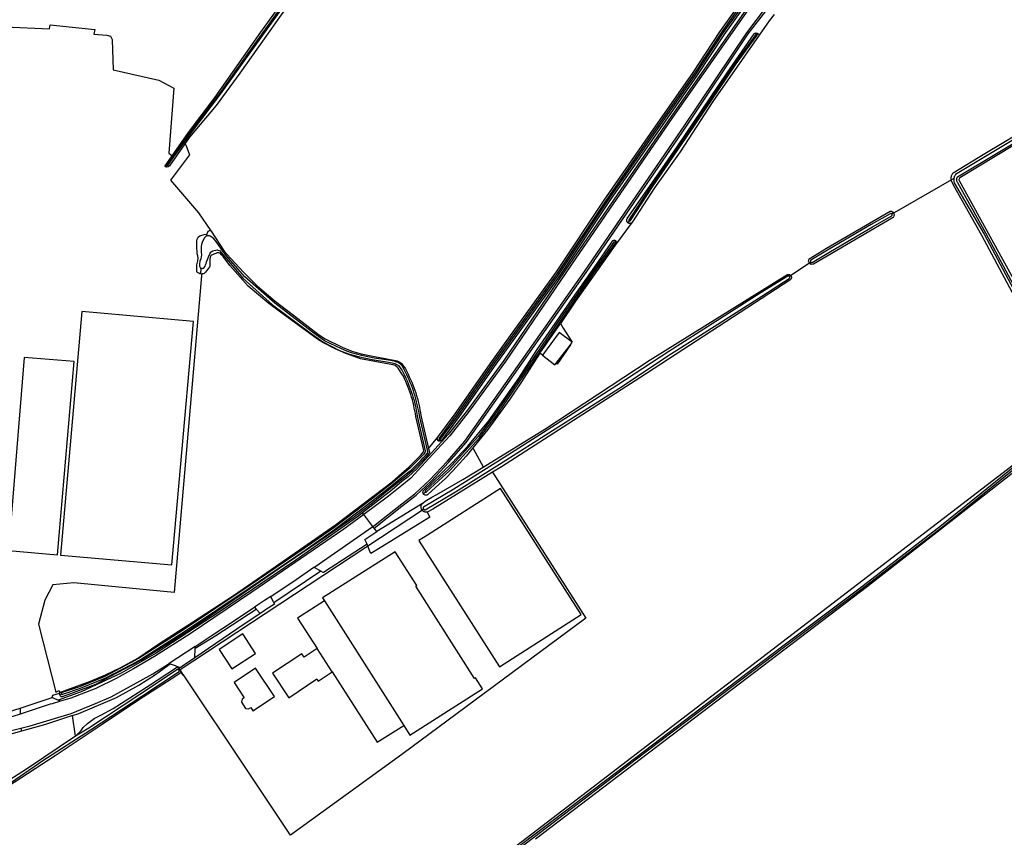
# Model space of a CAD drawing. Header units: metres. Extents: x 174255 to 175175, y 462028 to 462911.
# Tile 247 of 256: x 175067.25 to 175069.91, y 462723.66 to 462725.87. Entities that reach past the tile are written whole.
import ezdxf

# ---------------------------------------------------------------- set-up
doc = ezdxf.new("R2010")
doc.units = ezdxf.units.M
doc.layers.add('N-XX-AL-LIJN_0.20-G', color=7, linetype='Continuous', lineweight=25)

# ---------------------------------------------------------------- blocks, each defined once
blk = doc.blocks.new('Situatie')
at = {"lineweight": -3}
for p, q in [((13.1926, 12.2186), (13.1906, 12.2159)), ((11.594, 11.8578), (11.5978, 11.8624)), ((13.7226, 11.827), (13.5552, 11.7304)), ((13.5597, 11.7335), (13.5552, 11.7304)), ((12.8541, 11.7083), (12.8109, 11.6502)), ((12.8462, 11.7121), (12.8425, 11.7069)), ((12.8099, 11.6579), (12.8073, 11.6545)), ((13.3363, 11.6008), (13.279, 11.5619)), ((13.3363, 11.6008), (13.3335, 11.5989)), ((11.6884, 11.5691), (11.6912, 11.584)), ((13.2824, 11.5643), (13.279, 11.5619)), ((12.3333, 11.1223), (12.3303, 11.1183)), ((12.2957, 10.9799), (12.2905, 10.9747)), ((11.6302, 10.4989), (12.2905, 10.9337)), ((12.2874, 10.949), (12.164, 10.8729)), ((12.2905, 10.9337), (12.2865, 10.9313)), ((12.1294, 10.9193), (12.1261, 10.9235)), ((12.164, 10.8729), (12.1568, 10.8824)), ((12.0228, 10.6862), (12.2369, 10.3492)), ((11.6736, 10.5627), (11.6033, 10.517)), ((12.0435, 10.4944), (12.003, 10.5575)), ((11.6317, 10.4999), (11.6302, 10.4989)), ((11.2009, 10.3962), (11.2876, 10.4252)), ((11.3126, 10.4346), (11.3082, 10.4331)), ((11.3504, 10.3206), (11.3423, 10.3758)), ((11.2028, 10.342), (11.205, 10.3338))]:
    blk.add_line(p, q, dxfattribs=at)
for points in [[(13.9179, 13.1027), (13.8268, 13.0099), (13.7431, 12.9222), (13.6762, 12.8538), (13.6424, 12.8142), (13.5827, 12.7527), (13.4533, 12.6214), (13.3689, 12.5329), (13.3085, 12.4675), (13.2816, 12.4356), (13.2457, 12.3927), (13.1875, 12.3215), (12.9588, 11.9944), (12.6858, 11.5968), (12.5074, 11.3354), (12.4095, 11.2012), (12.3574, 11.1352), (12.312, 11.0856), (12.273, 11.0431), (12.2491, 11.0206), (12.2322, 11.0083), (12.2062, 10.986), (12.1261, 10.9235)], [(14.0785, 13.2512), (13.7939, 12.9629), (13.6494, 12.8142), (13.5862, 12.7492), (13.4569, 12.6179), (13.3725, 12.5295), (13.3122, 12.4642), (13.2855, 12.4323), (13.2495, 12.3895), (13.1915, 12.3185), (12.9629, 11.9915), (12.6899, 11.5939), (12.5115, 11.3325), (12.4135, 11.1982), (12.3612, 11.1319), (12.3157, 11.0822), (12.2559, 11.0169), (12.2322, 10.9978), (12.1955, 10.9682), (12.1294, 10.9193)], [(12.1568, 10.8824), (12.1535, 10.8867), (12.1595, 10.8909), (12.2322, 10.9478), (12.2672, 10.9752), (12.3079, 11.0129), (12.3555, 11.0635), (12.4019, 11.1169), (12.7255, 11.5755), (12.9962, 11.9709), (13.1635, 12.2202), (13.2169, 12.2899), (13.2582, 12.3389), (13.2925, 12.3812), (13.3312, 12.4269), (13.3659, 12.4652), (13.4825, 12.5879), (13.7043, 12.8142), (13.9159, 13.0302)], [(12.1568, 10.8824), (12.2322, 10.9415), (12.2705, 10.9714), (12.3115, 11.0094), (12.3592, 11.0602), (12.4059, 11.1138), (12.7296, 11.5727), (13.0004, 11.9681), (13.1676, 12.2173), (13.2208, 12.2868), (13.2621, 12.3357), (13.2964, 12.378), (13.335, 12.4236), (13.3696, 12.4618), (13.4861, 12.5845), (13.7113, 12.8142), (13.7871, 12.8894), (13.8695, 12.9748)], [(11.594, 11.8578), (11.5936, 11.8579), (11.5928, 11.8594), (11.5929, 11.8605), (11.6118, 11.8878), (11.6556, 11.9512), (11.7278, 12.0462), (11.8513, 12.2216), (11.9796, 12.4007), (12.0906, 12.5556), (12.1742, 12.6702), (12.2322, 12.7535), (12.2736, 12.8142), (12.3843, 12.966), (12.4185, 13.0195), (12.4361, 13.0491)], [(11.9088, 12.2934), (11.8164, 12.1645), (11.7394, 12.0564), (11.6605, 11.953), (11.6133, 11.8876), (11.5986, 11.8663), (11.5977, 11.8651), (11.5972, 11.8634), (11.5972, 11.8627), (11.5978, 11.8624), (11.598, 11.8622), (11.5987, 11.8621), (11.5997, 11.8621), (11.6006, 11.8626), (11.6017, 11.8642), (11.6164, 11.8855), (11.6635, 11.9508), (11.7425, 12.0543), (11.8195, 12.1623), (11.9119, 12.2912)], [(12.4131, 12.9657), (12.4106, 12.962), (12.3682, 12.912), (12.2971, 12.8142), (12.2322, 12.7279), (12.1817, 12.6573), (12.0715, 12.501), (11.9995, 12.3949), (11.9062, 12.2689), (11.8449, 12.1821), (11.794, 12.1111), (11.7303, 12.0237), (11.6583, 11.938), (11.6459, 11.9203)], [(11.7163, 11.685), (11.7171, 11.6847), (11.7523, 11.6303), (11.759, 11.6223), (11.8039, 11.5739), (11.8418, 11.5357), (11.8899, 11.4949), (11.9509, 11.4484), (12.0064, 11.4048), (12.025, 11.3935), (12.071, 11.3707), (12.097, 11.36), (12.1217, 11.3532), (12.1578, 11.3455), (12.1873, 11.34), (12.2197, 11.3338), (12.2264, 11.3308), (12.232, 11.3265), (12.2322, 11.3263), (12.2415, 11.3124), (12.2452, 11.3054), (12.2487, 11.2984), (12.2521, 11.2913), (12.2554, 11.2841), (12.2585, 11.2769), (12.2614, 11.2696), (12.2642, 11.2623), (12.2668, 11.2548), (12.2693, 11.2474), (12.2716, 11.2399), (12.2738, 11.2323), (12.2758, 11.2247), (12.2776, 11.217), (12.2793, 11.2093), (12.2808, 11.2016), (12.2822, 11.1939), (12.2833, 11.1866), (12.3041, 11.0972), (12.3293, 11.1277), (12.3763, 11.1912), (12.4747, 11.3323), (12.5135, 11.386), (12.6496, 11.5746), (12.7782, 11.7678), (12.9032, 11.9478), (13.0188, 12.1129), (13.0906, 12.2223), (13.1592, 12.3187)], [(13.1698, 12.3111), (13.1014, 12.2149), (13.0296, 12.1057), (12.9139, 11.9404), (12.789, 11.7605), (12.6603, 11.5672), (12.4853, 11.3248), (12.3869, 11.1836), (12.3397, 11.1199), (12.336, 11.1178), (12.3351, 11.1175), (12.3341, 11.1173), (12.3331, 11.1173), (12.3321, 11.1175), (12.3312, 11.1178), (12.3303, 11.1182), (12.3303, 11.1183)], [(13.1613, 12.3151), (13.0939, 12.22), (13.0221, 12.1107), (12.9065, 11.9455), (12.7816, 11.7655), (12.6529, 11.5723), (12.478, 11.33), (12.3796, 11.1889), (12.3325, 11.1253), (12.3324, 11.1249), (12.3323, 11.1243), (12.3324, 11.1237), (12.3326, 11.1231), (12.333, 11.1226), (12.3333, 11.1223), (12.3335, 11.1221), (12.3341, 11.1219), (12.3347, 11.1217), (12.3353, 11.1218), (12.3359, 11.122), (12.3365, 11.1223), (12.3836, 11.186), (12.482, 11.3271), (12.657, 11.5695), (12.7857, 11.7627), (12.9106, 11.9426), (13.0263, 12.1079), (13.0981, 12.2172), (13.166, 12.3132)], [(13.2376, 12.2694), (13.2239, 12.2524), (13.1968, 12.2137)], [(11.1609, 12.2365), (11.2806, 12.2309), (11.2821, 12.2416), (11.4029, 12.2287), (11.4002, 12.2165), (11.435, 12.214), (11.4455, 12.2114), (11.4499, 12.2017), (11.4523, 12.1203), (11.576, 12.0925), (11.6159, 12.0707), (11.6024, 11.8948), (11.6118, 11.8878)], [(12.8425, 11.7069), (12.8417, 11.7076), (12.8409, 11.7085), (12.8403, 11.7094), (12.8397, 11.7105), (12.8394, 11.7116), (12.8392, 11.7127), (12.8391, 11.7139), (12.8392, 11.715), (12.8394, 11.7158), (12.8401, 11.7187), (12.9269, 11.8418), (12.9751, 11.912), (13.1108, 12.1124), (13.183, 12.2174), (13.1833, 12.2176), (13.1843, 12.2183), (13.1853, 12.2188), (13.1864, 12.2192), (13.1875, 12.2195), (13.1887, 12.2196), (13.1899, 12.2195), (13.191, 12.2192), (13.1921, 12.2189), (13.1926, 12.2186)], [(13.1926, 12.2186), (13.1931, 12.2183), (13.1941, 12.2176), (13.1949, 12.2168), (13.1957, 12.2159), (13.1963, 12.2149), (13.1967, 12.2139), (13.1968, 12.2137), (13.0715, 12.0344), (12.9834, 11.899), (12.9144, 11.8011), (12.8547, 11.7093), (12.8541, 11.7083), (12.8533, 11.7075), (12.8524, 11.7068), (12.8514, 11.7062), (12.8503, 11.7057), (12.8492, 11.7054), (12.848, 11.7053), (12.8469, 11.7053), (12.8457, 11.7054), (12.8446, 11.7058), (12.8436, 11.7063), (12.8426, 11.7069), (12.8425, 11.7069)], [(12.8462, 11.7121), (12.8465, 11.712), (12.8471, 11.7118), (12.8478, 11.7119), (12.8484, 11.7121), (12.8489, 11.7124), (12.8494, 11.7129), (12.9089, 11.8041), (13.0223, 11.9693), (13.1351, 12.1366), (13.1915, 12.2134), (13.1916, 12.2139), (13.1916, 12.2145), (13.1914, 12.215), (13.1911, 12.2155), (13.1906, 12.2159), (13.1901, 12.2161), (13.1895, 12.2162), (13.189, 12.2161), (13.1885, 12.2159), (13.1881, 12.2156), (13.1318, 12.1389), (13.019, 11.9715), (12.9056, 11.8063), (12.8449, 11.7153), (12.8448, 11.715), (12.8447, 11.7144), (12.8448, 11.7137), (12.8451, 11.7131), (12.8454, 11.7126), (12.8459, 11.7122), (12.8462, 11.7121)], [(14.3155, 12.1772), (13.7388, 11.8281), (13.7377, 11.8272), (13.7369, 11.8259), (13.7364, 11.8243), (13.7365, 11.8227), (13.737, 11.8214), (13.9566, 11.4225)], [(13.9349, 11.4167), (13.798, 11.6728), (13.7221, 11.8082), (13.7216, 11.8089), (13.7213, 11.8094), (13.716, 11.8198), (13.7156, 11.8218), (13.7154, 11.8239), (13.7153, 11.8259), (13.7154, 11.8279), (13.7156, 11.83), (13.716, 11.832), (13.7165, 11.8339), (13.7173, 11.8358), (13.7181, 11.8377), (13.7191, 11.8395), (13.7202, 11.8412), (13.7205, 11.8415), (13.8065, 11.8939), (14.0779, 12.0562)], [(13.9569, 11.9748), (13.7269, 11.8373), (13.7249, 11.834), (13.7239, 11.8318), (13.7231, 11.8296), (13.7226, 11.8273), (13.7223, 11.825), (13.7223, 11.8226), (13.7225, 11.8203), (13.723, 11.818), (13.7237, 11.8157), (13.7239, 11.8152), (13.8041, 11.6762), (13.941, 11.42)], [(13.9463, 11.4229), (13.8094, 11.6791), (13.7331, 11.8151), (13.7326, 11.8159), (13.7318, 11.8172), (13.7312, 11.8186), (13.7308, 11.82), (13.7305, 11.8215), (13.7303, 11.823), (13.7303, 11.8245), (13.7305, 11.826), (13.7308, 11.8274), (13.7313, 11.8289), (13.732, 11.8302), (13.7327, 11.8315), (13.961, 11.9679)], [(11.6459, 11.9203), (11.6047, 11.8611), (11.6007, 11.8577), (11.5974, 11.857), (11.5947, 11.8577), (11.594, 11.8578)], [(11.6459, 11.9203), (11.6484, 11.9171), (11.6583, 11.8901), (11.6072, 11.8219), (11.6825, 11.7337), (11.7163, 11.685)], [(13.3335, 11.5989), (13.3305, 11.6025), (13.3315, 11.6092), (13.3789, 11.6385), (13.5508, 11.7386), (13.5516, 11.7386), (13.5529, 11.7384), (13.5542, 11.738), (13.5553, 11.7375), (13.5565, 11.7369), (13.5575, 11.7361), (13.5584, 11.7352), (13.5592, 11.7342), (13.5597, 11.7335)], [(13.5597, 11.7335), (13.5599, 11.7331), (13.5605, 11.732), (13.5608, 11.7307), (13.5611, 11.7295), (13.5612, 11.7282), (13.5611, 11.7269), (13.5608, 11.7256), (13.5604, 11.7244), (13.5599, 11.7232), (13.5592, 11.7221), (13.5587, 11.7215), (13.3435, 11.5949), (13.3375, 11.5939), (13.3335, 11.5989)], [(13.5552, 11.7304), (13.555, 11.7306), (13.5545, 11.7311), (13.5539, 11.7314), (13.5532, 11.7316), (13.5524, 11.7317), (13.5517, 11.7316), (13.551, 11.7313), (13.5506, 11.731), (13.499, 11.702), (13.386, 11.6358), (13.3362, 11.6057), (13.3357, 11.605), (13.3354, 11.6043), (13.3353, 11.6036), (13.3353, 11.6028), (13.3355, 11.602), (13.3358, 11.6014), (13.3363, 11.6008), (13.3363, 11.6007), (13.3369, 11.6002), (13.3375, 11.5999), (13.3383, 11.5996), (13.339, 11.5996), (13.3398, 11.5997), (13.3896, 11.6298), (13.5026, 11.6959), (13.5549, 11.726), (13.5554, 11.7266), (13.5557, 11.7272), (13.5559, 11.7279), (13.5559, 11.7286), (13.5558, 11.7294), (13.5555, 11.73), (13.5552, 11.7304)], [(11.6884, 11.5691), (11.6864, 11.5694), (11.6836, 11.5705), (11.6797, 11.5727), (11.6787, 11.5748), (11.6782, 11.5792), (11.6779, 11.5934), (11.6809, 11.6046), (11.6816, 11.6117), (11.6808, 11.6173), (11.6795, 11.623), (11.6792, 11.6285), (11.6785, 11.6397), (11.6785, 11.647), (11.6785, 11.6569), (11.6791, 11.6627), (11.6822, 11.6677), (11.6868, 11.6715), (11.6982, 11.6755), (11.7041, 11.6762), (11.7067, 11.6779), (11.7068, 11.68), (11.7092, 11.6843), (11.7122, 11.6859), (11.7142, 11.686), (11.7163, 11.685)], [(11.3126, 10.4346), (11.3131, 10.4337), (11.3141, 10.4331), (11.3156, 10.4331), (11.3167, 10.4336), (11.3639, 10.4497), (11.4324, 10.4775), (11.5016, 10.5138), (11.5232, 10.5254), (11.6447, 10.6031), (11.8221, 10.7217), (11.9704, 10.8226), (12.0502, 10.8785), (12.1395, 10.9462), (12.2049, 10.997), (12.2322, 11.02), (12.251, 11.0339), (12.2577, 11.0399), (12.2643, 11.046), (12.2707, 11.0522), (12.2771, 11.0586), (12.2833, 11.0651), (12.2894, 11.0717), (12.2954, 11.0784), (12.3008, 11.0846), (12.3013, 11.0854), (12.3017, 11.0862), (12.302, 11.0871), (12.302, 11.0881), (12.3019, 11.089), (12.2794, 11.1858), (12.2783, 11.1932), (12.2769, 11.2009), (12.2754, 11.2085), (12.2737, 11.2161), (12.2719, 11.2237), (12.2699, 11.2312), (12.2678, 11.2387), (12.2655, 11.2462), (12.263, 11.2535), (12.2604, 11.2609), (12.2577, 11.2682), (12.2548, 11.2754), (12.2517, 11.2825), (12.2485, 11.2896), (12.2451, 11.2967), (12.2416, 11.3036), (12.238, 11.3105), (12.2342, 11.3173), (12.2325, 11.3202), (12.2282, 11.3252), (12.2224, 11.3292), (12.2187, 11.3305), (12.2116, 11.333), (12.1961, 11.3355), (12.1574, 11.3416), (12.1233, 11.3485), (12.0963, 11.3559), (12.0834, 11.3606), (12.0689, 11.3663), (12.0226, 11.3885), (11.9902, 11.4114), (11.8885, 11.4896), (11.8083, 11.5613), (11.7572, 11.619), (11.745, 11.6358), (11.7302, 11.656), (11.7242, 11.6633), (11.7189, 11.6682), (11.7142, 11.671), (11.7123, 11.6716), (11.7092, 11.672), (11.7057, 11.6717), (11.7024, 11.6698), (11.6992, 11.6661), (11.6936, 11.6568), (11.6911, 11.648), (11.6899, 11.6427), (11.6897, 11.6347), (11.6904, 11.6273), (11.6906, 11.6208), (11.6902, 11.6154), (11.6887, 11.61), (11.6866, 11.6035), (11.6852, 11.5961), (11.6852, 11.5894), (11.6883, 11.5844), (11.6912, 11.584), (11.6939, 11.5837), (11.6953, 11.5842), (11.6978, 11.5858), (11.7009, 11.5901), (11.7021, 11.5933), (11.7032, 11.5969), (11.7048, 11.6014), (11.7075, 11.6077), (11.7108, 11.6169), (11.7132, 11.623), (11.7162, 11.6273), (11.7174, 11.6286), (11.7219, 11.631), (11.7247, 11.6321), (11.7299, 11.6332), (11.7329, 11.6335), (11.7346, 11.6334), (11.736, 11.633), (11.7394, 11.6319), (11.754, 11.615), (11.8027, 11.5574), (11.8829, 11.4857), (11.9847, 11.4095), (12.0186, 11.3854), (12.0633, 11.3624), (12.0778, 11.3567), (12.0907, 11.352), (12.1177, 11.3446), (12.1518, 11.3377), (12.1905, 11.3316), (12.206, 11.3291), (12.213, 11.3266), (12.2168, 11.3253), (12.2226, 11.3213), (12.2322, 11.3085), (12.2327, 11.3076), (12.2363, 11.3009), (12.2398, 11.294), (12.2431, 11.2871), (12.2462, 11.2801), (12.2492, 11.2731), (12.2521, 11.266), (12.2548, 11.2588), (12.2574, 11.2516), (12.2598, 11.2443), (12.262, 11.237), (12.2641, 11.2296), (12.2661, 11.2222), (12.2679, 11.2148), (12.2695, 11.2073), (12.271, 11.1998), (12.2723, 11.1922), (12.2735, 11.1847), (12.2953, 11.0906), (12.2955, 11.0897), (12.2954, 11.0888), (12.2952, 11.0878), (12.2948, 11.087), (12.2943, 11.0862), (12.2909, 11.0823), (12.285, 11.0757), (12.2789, 11.0692), (12.2728, 11.0628), (12.2665, 11.0565), (12.2601, 11.0503), (12.2536, 11.0443), (12.247, 11.0384), (12.2322, 11.0263), (12.2026, 11.0014), (12.1372, 10.9506), (12.0479, 10.8829), (11.9681, 10.827), (11.8198, 10.726), (11.6424, 10.6075), (11.5209, 10.5297), (11.4993, 10.5182), (11.4302, 10.4819), (11.3617, 10.454), (11.3144, 10.438), (11.313, 10.4372), (11.3125, 10.4359), (11.3125, 10.4349), (11.3126, 10.4346)], [(12.2905, 10.9747), (12.2901, 10.9751), (12.2896, 10.9761), (12.2892, 10.9772), (12.289, 10.9783), (12.2889, 10.9795), (12.289, 10.9806), (12.2892, 10.9817), (12.2896, 10.9828), (12.2899, 10.9833), (12.3667, 11.0574), (12.4104, 11.1032), (12.4665, 11.1717), (12.5478, 11.2871), (12.5974, 11.3644), (12.6929, 11.5021), (12.7527, 11.5878), (12.7989, 11.6547), (12.8005, 11.6573), (12.8012, 11.6581), (12.802, 11.6587), (12.8029, 11.6592), (12.8038, 11.6595), (12.8048, 11.6597), (12.8058, 11.6597), (12.8068, 11.6596), (12.8077, 11.6593), (12.8086, 11.6589), (12.8095, 11.6583), (12.8099, 11.6579)], [(12.8073, 11.6545), (12.8072, 11.6546), (12.8066, 11.6548), (12.8059, 11.6549), (12.8052, 11.6549), (12.8046, 11.6547), (12.7475, 11.5752), (12.6585, 11.4469), (12.5576, 11.2977), (12.5014, 11.215), (12.4814, 11.1863), (12.4376, 11.1295), (12.3578, 11.0419), (12.2954, 10.9838), (12.2952, 10.9836), (12.2949, 10.983), (12.2947, 10.9824), (12.2946, 10.9818), (12.2947, 10.9812), (12.295, 10.9806), (12.2954, 10.9801), (12.2957, 10.9799), (12.2959, 10.9797), (12.2965, 10.9795), (12.2971, 10.9794), (12.2977, 10.9795), (12.2983, 10.9797), (12.2988, 10.9801), (12.3613, 11.0383), (12.4414, 11.1263), (12.4855, 11.1834), (12.5055, 11.2122), (12.5617, 11.2949), (12.6627, 11.4441), (12.7516, 11.5724), (12.8086, 11.6518), (12.8086, 11.6524), (12.8085, 11.653), (12.8082, 11.6536), (12.8078, 11.6541), (12.8073, 11.6545)], [(12.8099, 11.6579), (12.8102, 11.6576), (12.8108, 11.6568), (12.8113, 11.6559), (12.8116, 11.655), (12.8118, 11.654), (12.8118, 11.653), (12.8116, 11.652), (12.8113, 11.651), (12.8109, 11.6502), (12.8078, 11.6464), (12.7012, 11.4949), (12.6601, 11.4351)], [(11.3082, 10.4383), (11.3273, 10.4455), (11.3915, 10.4692), (11.432, 10.4859), (11.4727, 10.506), (11.5185, 10.5312), (11.5753, 10.5695), (11.6664, 10.628), (11.7774, 10.6999), (11.8793, 10.7707), (12.0528, 10.8907), (12.2054, 11.0076), (12.2322, 11.0304), (12.2377, 11.0356), (12.2444, 11.0413), (12.2509, 11.0472), (12.2574, 11.0532), (12.2637, 11.0594), (12.2699, 11.0656), (12.276, 11.0719), (12.282, 11.0784), (12.2879, 11.085), (12.2899, 11.0873), (12.2904, 11.088), (12.2908, 11.0889), (12.2911, 11.0898), (12.2911, 11.0908), (12.291, 11.0917), (12.2696, 11.1839), (12.2684, 11.1916), (12.2671, 11.1991), (12.2656, 11.2065), (12.264, 11.2139), (12.2622, 11.2213), (12.2603, 11.2286), (12.2582, 11.2359), (12.256, 11.2431), (12.2536, 11.2503), (12.251, 11.2574), (12.2484, 11.2645), (12.2455, 11.2715), (12.2426, 11.2785), (12.2394, 11.2854), (12.2362, 11.2923), (12.2322, 11.2994), (12.2224, 11.3139), (12.2191, 11.3171), (12.2139, 11.3214), (12.2083, 11.3236), (12.1981, 11.3255), (12.1204, 11.3398), (12.0808, 11.3536), (12.052, 11.3667), (12.0184, 11.3833), (12.0043, 11.3928), (11.9248, 11.4504), (11.8728, 11.4891), (11.817, 11.5357), (11.767, 11.5917), (11.7497, 11.6158), (11.745, 11.6208), (11.741, 11.625), (11.7373, 11.6262), (11.7336, 11.6256), (11.7295, 11.6243), (11.7238, 11.6222), (11.7203, 11.6205), (11.7181, 11.6192), (11.7153, 11.6164), (11.714, 11.6131), (11.7134, 11.609), (11.7136, 11.5971), (11.7134, 11.5894), (11.7118, 11.5857), (11.7109, 11.5849), (11.7068, 11.5806), (11.7043, 11.5775), (11.7013, 11.5735), (11.6985, 11.5704), (11.6955, 11.5688), (11.6914, 11.5687)], [(11.6914, 11.5687), (11.6908, 11.5637), (11.6168, 10.7084), (11.3462, 10.7349), (11.2892, 10.7288), (11.2679, 10.6873), (11.2504, 10.6232), (11.2971, 10.4394), (11.3069, 10.4437), (11.3082, 10.4383)], [(11.6914, 11.5687), (11.6911, 11.5686), (11.6884, 11.5691)], [(12.2865, 10.9313), (12.2862, 10.9317), (12.2854, 10.933), (12.2848, 10.9344), (12.2844, 10.9358), (12.2841, 10.9373), (12.2839, 10.9388), (12.2839, 10.9404), (12.2841, 10.9419), (12.2844, 10.9434), (12.2849, 10.9448), (12.2855, 10.9462), (12.2863, 10.9475), (12.2872, 10.9487), (12.2874, 10.949), (12.2882, 10.9495), (12.2949, 10.9555), (12.3125, 10.9655), (12.3262, 10.9729), (12.3962, 11.0132), (12.4518, 11.0473), (12.6179, 11.1492), (12.9029, 11.3369), (13.2719, 11.5664), (13.2724, 11.5666), (13.2734, 11.5671), (13.2746, 11.5673), (13.2757, 11.5675), (13.2768, 11.5674), (13.278, 11.5672), (13.2791, 11.5669), (13.2801, 11.5664), (13.281, 11.5657), (13.2819, 11.565), (13.2824, 11.5643)], [(13.2824, 11.5643), (13.2826, 11.5641), (13.2832, 11.5631), (13.2837, 11.5621), (13.284, 11.561), (13.2842, 11.5598), (13.2842, 11.5587), (13.284, 11.5576), (13.2837, 11.5565), (13.2832, 11.5554), (13.2826, 11.5544), (13.2819, 11.5536), (13.281, 11.5528), (13.2801, 11.5522), (12.8742, 11.2879), (12.5009, 11.0482), (12.477, 11.0334), (12.3158, 10.9334), (12.3007, 10.9252), (12.2991, 10.925), (12.2976, 10.925), (12.2961, 10.9252), (12.2946, 10.9255), (12.2932, 10.926), (12.2918, 10.9266), (12.2905, 10.9274), (12.2892, 10.9283), (12.2881, 10.9293), (12.2871, 10.9304), (12.2865, 10.9313)], [(13.279, 11.5619), (13.2787, 11.5622), (13.2781, 11.5627), (13.2774, 11.5631), (13.2766, 11.5633), (13.2758, 11.5634), (13.275, 11.5632), (13.2743, 11.563), (13.1997, 11.5166), (13.0802, 11.4403), (12.9529, 11.3597), (12.8128, 11.2672), (12.7296, 11.2141), (12.6243, 11.1468), (12.5082, 11.0733), (12.3721, 10.9877), (12.2904, 10.9393), (12.2902, 10.939), (12.2899, 10.9382), (12.2897, 10.9373), (12.2896, 10.9364), (12.2897, 10.9355), (12.29, 10.9346), (12.2904, 10.9338), (12.2905, 10.9337), (12.291, 10.9331), (12.2916, 10.9325), (12.2924, 10.9321), (12.2932, 10.9318), (12.2941, 10.9316), (12.295, 10.9316), (12.3768, 10.98), (12.513, 11.0657), (12.6292, 11.1392), (12.7344, 11.2065), (12.8177, 11.2596), (12.9578, 11.3521), (13.0851, 11.4327), (13.2045, 11.509), (13.2782, 11.5563), (13.2785, 11.5566), (13.2791, 11.5572), (13.2795, 11.5579), (13.2797, 11.5586), (13.2798, 11.5594), (13.2798, 11.5602), (13.2795, 11.561), (13.2792, 11.5616), (13.279, 11.5619)], [(11.6107, 10.7829), (11.6689, 11.4404), (11.368, 11.467), (11.3099, 10.8095), (11.6107, 10.7829)], [(12.6119, 11.3495), (12.605, 11.3548), (12.6601, 11.4351), (12.668, 11.4226), (12.6921, 11.3847), (12.6919, 11.3845)], [(12.6483, 11.3275), (12.6872, 11.3777), (12.6922, 11.3842), (12.6919, 11.3845), (12.6565, 11.4109), (12.6119, 11.3495), (12.6452, 11.3235), (12.6483, 11.3275)], [(12.605, 11.3548), (12.6032, 11.3522), (12.5554, 11.2774), (12.5234, 11.2302), (12.4641, 11.149), (12.4235, 11.0991), (12.4052, 11.0767), (12.3699, 11.0366), (12.35, 11.0161), (12.3227, 10.9917), (12.3021, 10.973), (12.3012, 10.9724), (12.3001, 10.9719), (12.2991, 10.9715), (12.2979, 10.9713), (12.2968, 10.9713), (12.2956, 10.9714), (12.2945, 10.9717), (12.2935, 10.9721), (12.2925, 10.9727), (12.2916, 10.9734), (12.2908, 10.9742), (12.2905, 10.9747)], [(12.6872, 11.3777), (12.651, 11.3255), (12.6483, 11.3275)], [(11.3472, 11.3322), (11.2122, 11.3432), (11.1695, 10.8219), (11.3019, 10.8102), (11.3472, 11.3322)], [(14.0338, 11.1508), (13.7145, 10.9003), (13.4896, 10.7244), (12.5926, 10.0421)], [(14.0297, 11.1572), (14.0326, 11.1592), (14.0321, 11.1598), (14.0312, 11.1606), (14.0303, 11.1613), (14.0292, 11.1619), (14.0281, 11.1623), (14.027, 11.1625), (14.0258, 11.1626), (14.0248, 11.1625), (13.9214, 11.0822), (12.2322, 9.7866), (12.1954, 9.7583), (12.0438, 9.6443), (11.9365, 9.5625), (11.9291, 9.5566), (11.9258, 9.5551), (11.9224, 9.5553), (11.9166, 9.5563)], [(11.9374, 9.548), (11.937, 9.5497), (11.9373, 9.5514), (11.9393, 9.5536), (12.0193, 9.6186), (12.1698, 9.7331), (12.2322, 9.7798), (12.3424, 9.8615), (12.5909, 10.0497), (12.8658, 10.2588), (13.0653, 10.4101), (13.263, 10.56), (13.4683, 10.7142), (13.6919, 10.8859), (13.9177, 11.0686)], [(13.9152, 11.0718), (13.6894, 10.8891), (13.4658, 10.7174), (13.2606, 10.5632), (13.0629, 10.4133), (12.8634, 10.262), (12.5885, 10.0529), (12.34, 9.8647), (12.2322, 9.7831), (12.1683, 9.7353), (12.0179, 9.6208), (11.9313, 9.5505), (11.9305, 9.5502)], [(12.3303, 11.1183), (12.3295, 11.1188), (12.3289, 11.1195), (12.3283, 11.1203), (12.3279, 11.1212), (12.3276, 11.1222), (12.3275, 11.1231), (12.3276, 11.1241), (12.3278, 11.1251), (12.3279, 11.1254), (12.3293, 11.1277)], [(12.3041, 11.0972), (12.3062, 11.0879), (12.3064, 11.087), (12.3063, 11.0861), (12.3061, 11.0851), (12.3057, 11.0843), (12.3052, 11.0835), (12.2984, 11.0757), (12.2924, 11.069), (12.2862, 11.0623), (12.2799, 11.0558), (12.2735, 11.0494), (12.267, 11.0431), (12.2604, 11.0369), (12.2537, 11.0309), (12.2468, 11.0249), (12.2393, 11.0192), (12.2322, 11.014), (12.1966, 10.9854), (12.1445, 10.9436), (12.1003, 10.9104), (12.0294, 10.8607), (11.9025, 10.7743), (11.7977, 10.7024), (11.6522, 10.6024), (11.5326, 10.5273), (11.5049, 10.5127), (11.4446, 10.4813), (11.4047, 10.4601), (11.3439, 10.4378), (11.3143, 10.4266), (11.3116, 10.4266), (11.3101, 10.4283), (11.3082, 10.4331)], [(12.4235, 11.0991), (12.4244, 11.0974), (12.4516, 11.0477), (12.4518, 11.0473)], [(12.477, 11.0334), (12.7284, 10.6395), (12.2322, 10.2704), (11.9309, 10.0532), (11.8139, 10.2285), (11.6419, 10.4858), (11.6409, 10.4851), (11.6363, 10.4924)], [(12.4959, 10.508), (12.7162, 10.649), (12.4983, 10.9894), (12.3015, 10.8633), (12.2781, 10.8484), (12.2791, 10.8469), (12.4959, 10.508)], [(12.1261, 10.9235), (12.1158, 10.9154), (11.9459, 10.7958), (11.7395, 10.6559), (11.5687, 10.5447), (11.4743, 10.4908), (11.3658, 10.4404), (11.3035, 10.4175)], [(12.1294, 10.9193), (12.0752, 10.8792), (11.8265, 10.7089), (11.6605, 10.5969), (11.5635, 10.5355), (11.5072, 10.5019), (11.4602, 10.4759), (11.4052, 10.4495), (11.3382, 10.4232), (11.3103, 10.4149), (11.3035, 10.4175)], [(11.9944, 10.7764), (11.9966, 10.778), (12.1535, 10.8867), (12.1294, 10.9193)], [(12.3007, 10.9252), (12.3075, 10.9118), (12.2813, 10.8953), (12.1782, 10.8319), (12.1485, 10.8136), (12.1449, 10.8222), (12.1381, 10.8388), (12.1322, 10.8517), (12.164, 10.8729)], [(12.1381, 10.8388), (12.0199, 10.7624), (12.0191, 10.7628), (12.0132, 10.7661)], [(12.2369, 10.3492), (12.2537, 10.3227), (12.4501, 10.4479), (12.4309, 10.478), (12.4282, 10.4763), (12.2693, 10.7255), (12.272, 10.7272), (12.2139, 10.8183), (12.018, 10.6936), (12.0228, 10.6862)], [(11.9944, 10.7764), (12.0076, 10.7692), (12.0132, 10.7661), (11.8866, 10.6807), (11.8848, 10.6841), (11.878, 10.6978), (11.9465, 10.7432), (11.9944, 10.7764)], [(11.878, 10.6978), (11.861, 10.6864), (11.8338, 10.6684)], [(11.8381, 10.6637), (11.8491, 10.6516), (11.7867, 10.6092), (11.6726, 10.5317), (11.6734, 10.5577)], [(11.6734, 10.5577), (11.6736, 10.5627), (11.7225, 10.5945), (11.7485, 10.6118), (11.8338, 10.6684), (11.8381, 10.6637)], [(11.6734, 10.5577), (11.7295, 10.5925), (11.8381, 10.6637)], [(11.8866, 10.6807), (11.8883, 10.6772), (11.8638, 10.6613), (11.8561, 10.6563), (11.8542, 10.6551), (11.8537, 10.6547), (11.8491, 10.6516)], [(12.0228, 10.6862), (11.9502, 10.6395), (12.003, 10.5575)], [(11.8369, 10.5439), (11.8023, 10.5965), (11.7384, 10.5545), (11.773, 10.5019), (11.8369, 10.5439)], [(12.003, 10.5575), (11.9677, 10.5339), (11.9616, 10.5431), (11.8824, 10.4902), (11.9264, 10.4243), (12.002, 10.4748), (12.0058, 10.4692), (12.0435, 10.4944)], [(11.6726, 10.5317), (11.6393, 10.509), (11.633, 10.5048), (11.6271, 10.5073)], [(11.2028, 10.342), (11.2279, 10.3482), (11.3389, 10.3819), (11.4042, 10.4085), (11.4469, 10.4269), (11.5595, 10.4885), (11.6033, 10.517), (11.6063, 10.516)], [(11.3423, 10.3758), (11.3592, 10.3814), (11.4611, 10.4247), (11.5217, 10.4579), (11.5665, 10.487), (11.6063, 10.516)], [(11.3504, 10.3206), (11.3595, 10.3293), (11.3657, 10.3358), (11.3712, 10.3433), (11.3833, 10.3548), (11.4009, 10.3678), (11.4191, 10.3774), (11.4519, 10.3951), (11.5423, 10.4528), (11.6262, 10.5078), (11.6271, 10.5073), (11.6317, 10.4999)], [(11.6063, 10.516), (11.6199, 10.5116), (11.6262, 10.5078)], [(11.6199, 10.5116), (11.6271, 10.5073), (11.6409, 10.4851)], [(11.8881, 10.4275), (11.8369, 10.5043), (11.7787, 10.4654), (11.8062, 10.4242), (11.8003, 10.4204), (11.7986, 10.4125), (11.81, 10.3954), (11.8179, 10.3941), (11.8237, 10.398), (11.8299, 10.3887), (11.8881, 10.4275)], [(11.6317, 10.4999), (11.6363, 10.4924), (11.6217, 10.4828), (11.5207, 10.4178), (11.4222, 10.3514), (11.2954, 10.2674), (11.1672, 10.1836), (11.0656, 10.1183), (10.9161, 10.0288), (10.809, 9.9636), (10.7733, 9.9416), (10.7558, 9.9308), (10.7528, 9.9294), (10.7494, 9.9285), (10.7468, 9.9287), (10.7439, 9.9297), (10.7405, 9.9322)], [(10.8645, 10.0036), (10.9529, 10.0564), (11.1391, 10.1701), (11.2621, 10.2548), (11.3913, 10.337), (11.5295, 10.4282), (11.6304, 10.4953), (11.6309, 10.4964), (11.6311, 10.4972), (11.6308, 10.4981), (11.6302, 10.4989), (11.6298, 10.4995), (11.6288, 10.5004), (11.6279, 10.5009), (11.6272, 10.5009), (11.6256, 10.5002), (11.5247, 10.4331), (11.3865, 10.3419), (11.3504, 10.3206), (11.2206, 10.2326), (11.001, 10.0923), (10.8686, 10.0137)], [(12.0435, 10.4944), (12.1655, 10.3045), (12.2369, 10.3492)], [(11.3035, 10.4175), (11.2966, 10.4202), (11.2876, 10.4252), (11.2895, 10.4309), (11.307, 10.4363)], [(11.3082, 10.4331), (11.307, 10.4363), (11.3071, 10.437), (11.3082, 10.4383)], [(11.3103, 10.4149), (11.2874, 10.4081), (11.2822, 10.4065), (11.201, 10.3798)], [(11.2009, 10.3962), (11.2009, 10.3925), (11.201, 10.3798), (11.1982, 10.3789), (11.1492, 10.3635), (11.0842, 10.3465), (11.0592, 10.3416), (11.0393, 10.3565), (11.1342, 10.3756), (11.2009, 10.3962)], [(11.3423, 10.3758), (11.27, 10.3517), (11.205, 10.3338)], [(11.3504, 10.3206), (11.2206, 10.2326), (11.001, 10.0923), (10.8686, 10.0137)], [(11.205, 10.3338), (11.1509, 10.3189), (11.0243, 10.2873), (11.0236, 10.2986), (11.1135, 10.3199), (11.2028, 10.342)]]:
    blk.add_lwpolyline(points, dxfattribs=at)

msp = doc.modelspace()

# ---------------------------------------------------------------- block references
at = {"layer": 'N-XX-AL-LIJN_0.20-G'}
msp.add_blockref('Situatie', (175056.047, 462713.6112), dxfattribs=at)

doc.saveas('drawing.dxf')
